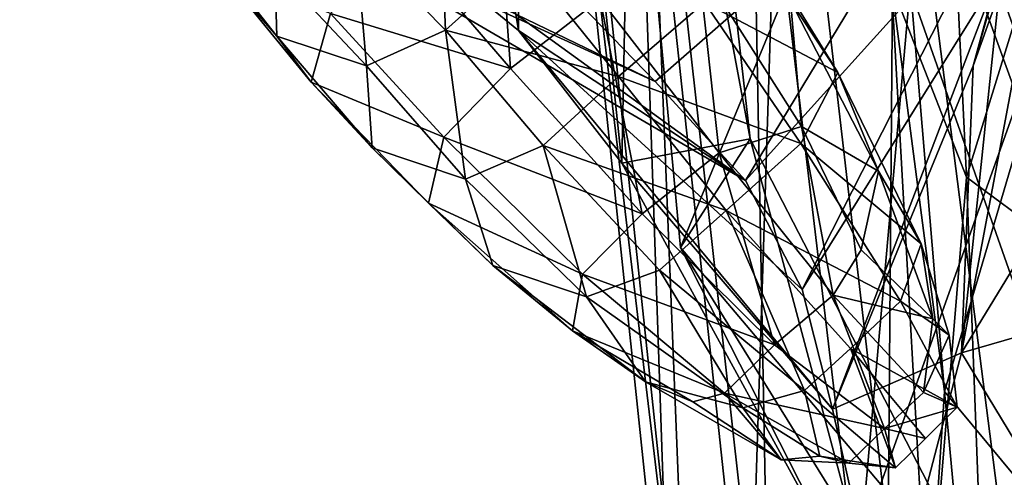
# Model space of a CAD drawing. Extents: x -76 to 76, y -20 to 79.
# Tile 83 of 175: x -2.546 to -1.429, y -11.671 to -11.153. Entities that reach past the tile are written whole.
import ezdxf

# ---------------------------------------------------------------- set-up
doc = ezdxf.new("R2010")
doc.units = 0

msp = doc.modelspace()

# ---------------------------------------------------------------- linework, layer by layer
for points in [[(-1.9799, -11.1649, 12.5867), (-2.1609, -11.0175, 12.5954), (-2.1819, -9.9529, 10.607)], [(-1.9799, -11.1649, 12.5867), (-2.1819, -9.9529, 10.607), (-1.9771, -10.2282, 10.5714)], [(-1.9771, -10.2282, 10.5714), (-1.8404, -10.2029, 10.6231), (-1.8629, -11.3153, 12.6163)], [(-1.8404, -10.2029, 10.6231), (-1.8985, -10.3159, 10.5526), (-1.7171, -11.2877, 12.6426)], [(-1.8404, -10.2029, 10.6231), (-1.7171, -11.2877, 12.6426), (-1.8629, -11.3153, 12.6163)], [(-1.8629, -11.3153, 12.6163), (-1.9799, -11.1649, 12.5867), (-1.9771, -10.2282, 10.5714)], [(-1.8985, -10.3159, 10.5526), (-1.7961, -11.4111, 12.6298), (-1.7171, -11.2877, 12.6426)], [(-1.7961, -11.4111, 12.6298), (-1.8985, -10.3159, 10.5526), (-1.4975, -10.6868, 10.4346)], [(-1.4543, -10.6265, 28.918), (-1.2498, -10.5338, 28.97), (-1.0824, -11.6796, 28.7481)], [(-1.487, -10.5558, 26.546), (-1.5584, -10.8431, 26.2818), (-1.4051, -11.2651, 27.0366)], [(-1.487, -10.5558, 26.546), (-1.4051, -11.2651, 27.0366), (-1.238, -10.9461, 27.2616)], [(-1.4543, -10.6265, 28.918), (-1.3019, -11.7816, 28.6866), (-1.6798, -10.7085, 28.9619)], [(-1.4368, -11.1034, 18.1025), (-1.4642, -11.2051, 18.1333), (-1.2578, -10.6288, 20.144)], [(-1.4642, -11.2051, 18.1333), (-1.3248, -10.7191, 20.1927), (-1.2578, -10.6288, 20.144)], [(-1.3019, -11.7816, 28.6866), (-1.4543, -10.6265, 28.918), (-1.0824, -11.6796, 28.7481)], [(-1.3344, -10.6486, 29.4918), (-1.5531, -10.7814, 29.5938), (-1.1674, -11.8693, 29.2805)], [(-1.5913, -11.7414, 12.6585), (-1.7961, -11.4111, 12.6298), (-1.4975, -10.6868, 10.4346)], [(-1.5913, -11.7414, 12.6585), (-1.4975, -10.6868, 10.4346), (-1.2584, -10.8103, 10.3688)], [(-1.4719, -11.3313, 25.9558), (-1.5567, -11.1131, 26.0817), (-1.5023, -10.6939, 25.3152)], [(-1.4719, -11.3313, 25.9558), (-1.5023, -10.6939, 25.3152), (-1.3207, -10.8422, 25.2981)], [(-1.9215, -10.709, 29.4018), (-1.9368, -10.7205, 29.2555), (-1.7868, -11.9725, 29.1597)], [(-1.9215, -10.709, 29.4018), (-1.7868, -11.9725, 29.1597), (-1.8369, -10.719, 29.5182)], [(-1.8484, -10.7301, 29.0916), (-1.6798, -10.7085, 28.9619), (-1.7185, -11.9342, 28.8486)], [(-1.6798, -10.7085, 28.9619), (-1.5437, -11.8822, 28.7198), (-1.7185, -11.9342, 28.8486)], [(-1.3019, -11.7816, 28.6866), (-1.5437, -11.8822, 28.7198), (-1.6798, -10.7085, 28.9619)], [(-1.9368, -10.7205, 29.2555), (-1.8484, -10.7301, 29.0916), (-1.8063, -11.9576, 29.0147)], [(-1.9368, -10.7205, 29.2555), (-1.8063, -11.9576, 29.0147), (-1.7868, -11.9725, 29.1597)], [(-1.7173, -10.774, 29.5924), (-1.8369, -10.719, 29.5182), (-1.6943, -12.0013, 29.2806)], [(-1.7868, -11.9725, 29.1597), (-1.6943, -12.0013, 29.2806), (-1.8369, -10.719, 29.5182)], [(-1.4774, -11.5305, 18.1913), (-1.4276, -11.0526, 20.3108), (-1.3248, -10.7191, 20.1927)], [(-1.4642, -11.2051, 18.1333), (-1.4774, -11.5305, 18.1913), (-1.3248, -10.7191, 20.1927)], [(-1.8484, -10.7301, 29.0916), (-1.7185, -11.9342, 28.8486), (-1.8063, -11.9576, 29.0147)], [(-1.7173, -10.774, 29.5924), (-1.5634, -12.0663, 29.3746), (-1.5531, -10.7814, 29.5938)], [(-1.5634, -12.0663, 29.3746), (-1.7173, -10.774, 29.5924), (-1.6943, -12.0013, 29.2806)], [(-1.5634, -12.0663, 29.3746), (-1.3894, -12.0586, 29.3913), (-1.5531, -10.7814, 29.5938)], [(-1.5531, -10.7814, 29.5938), (-1.3894, -12.0586, 29.3913), (-1.1674, -11.8693, 29.2805)], [(-1.3788, -11.8902, 12.6256), (-1.5913, -11.7414, 12.6585), (-1.2584, -10.8103, 10.3688)], [(-1.5584, -10.8431, 26.2818), (-1.5567, -11.1131, 26.0817), (-1.4967, -11.5744, 26.782)], [(-1.5584, -10.8431, 26.2818), (-1.4967, -11.5744, 26.782), (-1.4051, -11.2651, 27.0366)], [(-1.2941, -11.4628, 25.9144), (-1.4719, -11.3313, 25.9558), (-1.3207, -10.8422, 25.2981)], [(-2.3525, -10.968, 12.7098), (-1.8248, -11.2228, 15.4565), (-2.5457, -10.8928, 12.8777)], [(-1.8248, -11.2228, 15.4565), (-1.9574, -11.0859, 15.4712), (-2.5457, -10.8928, 12.8777)], [(-1.8248, -11.2228, 15.4565), (-1.4635, -10.9074, 18.0716), (-1.9574, -11.0859, 15.4712)], [(-1.8248, -11.2228, 15.4565), (-1.7226, -11.3349, 15.4609), (-1.4635, -10.9074, 18.0716)], [(-1.7226, -11.3349, 15.4609), (-1.4318, -11.0131, 18.0804), (-1.4635, -10.9074, 18.0716)], [(-2.3525, -10.968, 12.7098), (-2.1609, -11.0175, 12.5954), (-1.7226, -11.3349, 15.4609)], [(-1.8248, -11.2228, 15.4565), (-2.3525, -10.968, 12.7098), (-1.7226, -11.3349, 15.4609)], [(-2.1649, -11.0607, 0.4028), (-2.0702, -10.9845, 0.4036), (-2.0626, -11.1648, 0.3815)], [(-2.0052, -10.9799, 1.0078), (-2.1125, -11.0646, 1.0053), (-1.9889, -11.2083, 0.9614)], [(-2.0702, -10.9845, 0.4036), (-1.9735, -11.0843, 0.3778), (-2.0626, -11.1648, 0.3815)], [(-1.8872, -11.1291, 0.9616), (-2.0052, -10.9799, 1.0078), (-1.9889, -11.2083, 0.9614)], [(-2.1609, -11.0175, 12.5954), (-1.9799, -11.1649, 12.5867), (-1.7226, -11.3349, 15.4609)], [(-1.7226, -11.3349, 15.4609), (-1.6581, -11.4585, 15.501), (-1.4318, -11.0131, 18.0804)], [(-1.6581, -11.4585, 15.501), (-1.4368, -11.1034, 18.1025), (-1.4318, -11.0131, 18.0804)], [(-1.769, -11.1333, 0.4311), (-1.7187, -11.0492, 0.5344), (-1.6179, -11.2128, 0.5111)], [(-1.6714, -11.1313, 0.7028), (-1.6179, -11.2128, 0.5111), (-1.7187, -11.0492, 0.5344)], [(-1.3173, -11.2678, 20.3435), (-1.4276, -11.0526, 20.3108), (-1.4774, -11.5305, 18.1913)], [(-2.3418, -11.0601, 0.647), (-2.2564, -11.0944, 0.4725), (-2.2539, -11.1714, 0.6658)], [(-2.3418, -11.0601, 0.647), (-2.2539, -11.1714, 0.6658), (-2.3169, -11.0988, 0.8708)], [(-2.2564, -11.0944, 0.4725), (-2.1649, -11.0607, 0.4028), (-2.1525, -11.2052, 0.4651)], [(-2.1125, -11.0646, 1.0053), (-2.1932, -11.1459, 0.9732), (-1.9889, -11.2083, 0.9614)], [(-2.1649, -11.0607, 0.4028), (-2.0626, -11.1648, 0.3815), (-2.1525, -11.2052, 0.4651)], [(-2.0626, -11.1648, 0.3815), (-1.9735, -11.0843, 0.3778), (-1.8664, -11.2171, 0.396)], [(-1.769, -11.1333, 0.4311), (-1.8664, -11.2171, 0.396), (-1.9735, -11.0843, 0.3778)], [(-2.2151, -11.2237, 0.8737), (-2.3169, -11.0988, 0.8708), (-2.2539, -11.1714, 0.6658)], [(-2.2151, -11.2237, 0.8737), (-2.1932, -11.1459, 0.9732), (-2.3169, -11.0988, 0.8708)], [(-2.2564, -11.0944, 0.4725), (-2.1525, -11.2052, 0.4651), (-2.2539, -11.1714, 0.6658)], [(-1.8872, -11.1291, 0.9616), (-1.7525, -11.3036, 0.8611), (-1.7759, -11.0897, 0.8889)], [(-1.7525, -11.3036, 0.8611), (-1.659, -11.274, 0.7882), (-1.7759, -11.0897, 0.8889)], [(-1.6714, -11.1313, 0.7028), (-1.7759, -11.0897, 0.8889), (-1.659, -11.274, 0.7882)], [(-1.6581, -11.4585, 15.501), (-1.6239, -11.5943, 15.5507), (-1.4368, -11.1034, 18.1025)], [(-1.6239, -11.5943, 15.5507), (-1.4642, -11.2051, 18.1333), (-1.4368, -11.1034, 18.1025)], [(-1.5567, -11.1131, 26.0817), (-1.5152, -11.8542, 26.5415), (-1.4967, -11.5744, 26.782)], [(-1.5567, -11.1131, 26.0817), (-1.4719, -11.3313, 25.9558), (-1.5152, -11.8542, 26.5415)], [(-1.8872, -11.1291, 0.9616), (-1.9889, -11.2083, 0.9614), (-1.8395, -11.3729, 0.8616)], [(-1.7525, -11.3036, 0.8611), (-1.8872, -11.1291, 0.9616), (-1.8395, -11.3729, 0.8616)], [(-1.769, -11.1333, 0.4311), (-1.6597, -11.2931, 0.4216), (-1.8664, -11.2171, 0.396)], [(-1.6597, -11.2931, 0.4216), (-1.769, -11.1333, 0.4311), (-1.6179, -11.2128, 0.5111)], [(-1.5717, -11.3246, 0.5993), (-1.6714, -11.1313, 0.7028), (-1.659, -11.274, 0.7882)], [(-1.6714, -11.1313, 0.7028), (-1.5717, -11.3246, 0.5993), (-1.6179, -11.2128, 0.5111)], [(-2.1932, -11.1459, 0.9732), (-2.2151, -11.2237, 0.8737), (-2.0646, -11.2859, 0.9289)], [(-2.1932, -11.1459, 0.9732), (-2.0646, -11.2859, 0.9289), (-1.9889, -11.2083, 0.9614)], [(-2.0399, -11.3337, 0.4724), (-2.1525, -11.2052, 0.4651), (-2.0626, -11.1648, 0.3815)], [(-1.9518, -11.2953, 0.3956), (-2.0399, -11.3337, 0.4724), (-2.0626, -11.1648, 0.3815)], [(-1.9518, -11.2953, 0.3956), (-2.0626, -11.1648, 0.3815), (-1.8664, -11.2171, 0.396)], [(-1.9799, -11.1649, 12.5867), (-1.6581, -11.4585, 15.501), (-1.7226, -11.3349, 15.4609)], [(-1.6581, -11.4585, 15.501), (-1.9799, -11.1649, 12.5867), (-1.6239, -11.5943, 15.5507)], [(-1.9799, -11.1649, 12.5867), (-1.8629, -11.3153, 12.6163), (-1.6239, -11.5943, 15.5507)], [(-2.1458, -11.298, 0.6693), (-2.2151, -11.2237, 0.8737), (-2.2539, -11.1714, 0.6658)], [(-2.1458, -11.298, 0.6693), (-2.2539, -11.1714, 0.6658), (-2.1525, -11.2052, 0.4651)], [(-2.0399, -11.3337, 0.4724), (-2.1458, -11.298, 0.6693), (-2.1525, -11.2052, 0.4651)], [(-1.8395, -11.3729, 0.8616), (-1.9889, -11.2083, 0.9614), (-2.0646, -11.2859, 0.9289)], [(-1.4774, -11.5305, 18.1913), (-1.4642, -11.2051, 18.1333), (-1.6239, -11.5943, 15.5507)], [(-1.9518, -11.2953, 0.3956), (-1.8664, -11.2171, 0.396), (-1.7445, -11.3689, 0.3941)], [(-1.6597, -11.2931, 0.4216), (-1.7445, -11.3689, 0.3941), (-1.8664, -11.2171, 0.396)], [(-1.6597, -11.2931, 0.4216), (-1.6179, -11.2128, 0.5111), (-1.5233, -11.4068, 0.4077)], [(-1.5717, -11.3246, 0.5993), (-1.5233, -11.4068, 0.4077), (-1.6179, -11.2128, 0.5111)], [(-2.2151, -11.2237, 0.8737), (-2.1458, -11.298, 0.6693), (-2.0821, -11.3608, 0.8316)], [(-2.2151, -11.2237, 0.8737), (-2.0821, -11.3608, 0.8316), (-2.0646, -11.2859, 0.9289)], [(-1.3526, -11.7477, 27.2829), (-1.4051, -11.2651, 27.0366), (-1.4967, -11.5744, 26.782)], [(-1.7525, -11.3036, 0.8611), (-1.6229, -11.4652, 0.6974), (-1.659, -11.274, 0.7882)], [(-1.5717, -11.3246, 0.5993), (-1.659, -11.274, 0.7882), (-1.5914, -11.4135, 0.6673)], [(-1.6229, -11.4652, 0.6974), (-1.5914, -11.4135, 0.6673), (-1.659, -11.274, 0.7882)], [(-1.3173, -11.2678, 20.3435), (-1.4774, -11.5305, 18.1913), (-1.1163, -11.426, 20.3485)], [(-1.9075, -11.4411, 0.833), (-2.0646, -11.2859, 0.9289), (-2.0821, -11.3608, 0.8316)], [(-1.9075, -11.4411, 0.833), (-1.8395, -11.3729, 0.8616), (-2.0646, -11.2859, 0.9289)], [(-1.5642, -11.8615, 15.5906), (-1.8629, -11.3153, 12.6163), (-1.7171, -11.2877, 12.6426)], [(-1.4302, -11.8435, 15.579), (-1.7171, -11.2877, 12.6426), (-1.7961, -11.4111, 12.6298)], [(-1.4302, -11.8435, 15.579), (-1.5642, -11.8615, 15.5906), (-1.7171, -11.2877, 12.6426)], [(-2.1458, -11.298, 0.6693), (-2.0399, -11.3337, 0.4724), (-2.0092, -11.4315, 0.637)], [(-2.1458, -11.298, 0.6693), (-2.0092, -11.4315, 0.637), (-2.0821, -11.3608, 0.8316)], [(-2.0399, -11.3337, 0.4724), (-1.9518, -11.2953, 0.3956), (-1.9029, -11.4671, 0.4532)], [(-1.9518, -11.2953, 0.3956), (-1.8201, -11.4366, 0.3884), (-1.9029, -11.4671, 0.4532)], [(-1.8201, -11.4366, 0.3884), (-1.9518, -11.2953, 0.3956), (-1.7445, -11.3689, 0.3941)], [(-1.6597, -11.2931, 0.4216), (-1.5465, -11.472, 0.3268), (-1.7445, -11.3689, 0.3941)], [(-1.5465, -11.472, 0.3268), (-1.6597, -11.2931, 0.4216), (-1.5233, -11.4068, 0.4077)], [(-1.7525, -11.3036, 0.8611), (-1.8395, -11.3729, 0.8616), (-1.6897, -11.5213, 0.6966)], [(-1.6229, -11.4652, 0.6974), (-1.7525, -11.3036, 0.8611), (-1.6897, -11.5213, 0.6966)], [(-1.8629, -11.3153, 12.6163), (-1.5642, -11.8615, 15.5906), (-1.6239, -11.5943, 15.5507)], [(-2.0399, -11.3337, 0.4724), (-1.9029, -11.4671, 0.4532), (-2.0092, -11.4315, 0.637)], [(-1.51, -11.492, 0.4963), (-1.5717, -11.3246, 0.5993), (-1.5914, -11.4135, 0.6673)], [(-1.5717, -11.3246, 0.5993), (-1.51, -11.492, 0.4963), (-1.5233, -11.4068, 0.4077)], [(-1.4719, -11.3313, 25.9558), (-1.444, -12.0732, 26.3649), (-1.5152, -11.8542, 26.5415)], [(-1.4719, -11.3313, 25.9558), (-1.2941, -11.4628, 25.9144), (-1.444, -12.0732, 26.3649)], [(-1.9187, -11.5055, 0.7402), (-2.0821, -11.3608, 0.8316), (-2.0092, -11.4315, 0.637)], [(-1.9187, -11.5055, 0.7402), (-1.9075, -11.4411, 0.833), (-2.0821, -11.3608, 0.8316)], [(-1.8395, -11.3729, 0.8616), (-1.9075, -11.4411, 0.833), (-1.6897, -11.5213, 0.6966)], [(-1.6556, -11.573, 0.3036), (-1.8201, -11.4366, 0.3884), (-1.7445, -11.3689, 0.3941)], [(-1.5465, -11.472, 0.3268), (-1.6033, -11.5255, 0.3082), (-1.7445, -11.3689, 0.3941)], [(-1.6033, -11.5255, 0.3082), (-1.6556, -11.573, 0.3036), (-1.7445, -11.3689, 0.3941)], [(-1.5153, -11.9632, 15.5788), (-1.7961, -11.4111, 12.6298), (-1.5913, -11.7414, 12.6585)], [(-1.5153, -11.9632, 15.5788), (-1.4302, -11.8435, 15.579), (-1.7961, -11.4111, 12.6298)], [(-1.5465, -11.472, 0.3268), (-1.5233, -11.4068, 0.4077), (-1.4916, -11.5102, 0.3773)], [(-1.51, -11.492, 0.4963), (-1.4916, -11.5102, 0.3773), (-1.5233, -11.4068, 0.4077)], [(-1.51, -11.492, 0.4963), (-1.5914, -11.4135, 0.6673), (-1.6229, -11.4652, 0.6974)], [(-1.8357, -11.5632, 0.548), (-1.9187, -11.5055, 0.7402), (-2.0092, -11.4315, 0.637)], [(-1.8357, -11.5632, 0.548), (-2.0092, -11.4315, 0.637), (-1.9029, -11.4671, 0.4532)], [(-1.4774, -11.5305, 18.1913), (-1.363, -11.7193, 18.1856), (-1.1163, -11.426, 20.3485)], [(-1.9075, -11.4411, 0.833), (-1.9187, -11.5055, 0.7402), (-1.7462, -11.5761, 0.6754)], [(-1.9075, -11.4411, 0.833), (-1.7462, -11.5761, 0.6754), (-1.6897, -11.5213, 0.6966)], [(-1.7256, -11.5928, 0.3659), (-1.9029, -11.4671, 0.4532), (-1.8201, -11.4366, 0.3884)], [(-1.6556, -11.573, 0.3036), (-1.7256, -11.5928, 0.3659), (-1.8201, -11.4366, 0.3884)], [(-1.7256, -11.5928, 0.3659), (-1.8357, -11.5632, 0.548), (-1.9029, -11.4671, 0.4532)], [(-1.6229, -11.4652, 0.6974), (-1.6897, -11.5213, 0.6966), (-1.5648, -11.6163, 0.4571)], [(-1.5204, -11.5755, 0.4614), (-1.6229, -11.4652, 0.6974), (-1.5648, -11.6163, 0.4571)], [(-1.5204, -11.5755, 0.4614), (-1.51, -11.492, 0.4963), (-1.6229, -11.4652, 0.6974)], [(-1.2941, -11.4628, 25.9144), (-1.2664, -12.2005, 26.3017), (-1.444, -12.0732, 26.3649)], [(-1.5465, -11.472, 0.3268), (-1.4824, -11.592, 0.2917), (-1.6033, -11.5255, 0.3082)], [(-1.4824, -11.592, 0.2917), (-1.5465, -11.472, 0.3268), (-1.4916, -11.5102, 0.3773)], [(-1.51, -11.492, 0.4963), (-1.5204, -11.5755, 0.4614), (-1.4916, -11.5102, 0.3773)], [(-1.9187, -11.5055, 0.7402), (-1.8357, -11.5632, 0.548), (-1.7822, -11.5859, 0.6323)], [(-1.9187, -11.5055, 0.7402), (-1.7822, -11.5859, 0.6323), (-1.7462, -11.5761, 0.6754)], [(-1.5204, -11.5755, 0.4614), (-1.4824, -11.592, 0.2917), (-1.4916, -11.5102, 0.3773)], [(-1.5648, -11.6163, 0.4571), (-1.6897, -11.5213, 0.6966), (-1.7462, -11.5761, 0.6754)], [(-1.6556, -11.573, 0.3036), (-1.6033, -11.5255, 0.3082), (-1.5525, -11.6607, 0.2773)], [(-1.4774, -11.5305, 18.1913), (-1.6239, -11.5943, 15.5507), (-1.5642, -11.8615, 15.5906)], [(-1.6033, -11.5255, 0.3082), (-1.5182, -11.6277, 0.2815), (-1.5525, -11.6607, 0.2773)], [(-1.4824, -11.592, 0.2917), (-1.5182, -11.6277, 0.2815), (-1.6033, -11.5255, 0.3082)], [(-1.363, -11.7193, 18.1856), (-1.4774, -11.5305, 18.1913), (-1.5642, -11.8615, 15.5906)], [(-1.8357, -11.5632, 0.548), (-1.7256, -11.5928, 0.3659), (-1.6822, -11.6517, 0.4638)], [(-1.8357, -11.5632, 0.548), (-1.6822, -11.6517, 0.4638), (-1.7822, -11.5859, 0.6323)], [(-1.7462, -11.5761, 0.6754), (-1.7822, -11.5859, 0.6323), (-1.6822, -11.6517, 0.4638)], [(-1.6053, -11.6555, 0.4457), (-1.7462, -11.5761, 0.6754), (-1.6822, -11.6517, 0.4638)], [(-1.6053, -11.6555, 0.4457), (-1.5648, -11.6163, 0.4571), (-1.7462, -11.5761, 0.6754)], [(-1.7256, -11.5928, 0.3659), (-1.6556, -11.573, 0.3036), (-1.6383, -11.6477, 0.3479)], [(-1.6556, -11.573, 0.3036), (-1.5525, -11.6607, 0.2773), (-1.6383, -11.6477, 0.3479)], [(-1.5204, -11.5755, 0.4614), (-1.5648, -11.6163, 0.4571), (-1.4824, -11.592, 0.2917)], [(-1.4426, -12.155, 27.0439), (-1.4967, -11.5744, 26.782), (-1.5152, -11.8542, 26.5415)], [(-1.4426, -12.155, 27.0439), (-1.3526, -11.7477, 27.2829), (-1.4967, -11.5744, 26.782)], [(-1.7256, -11.5928, 0.3659), (-1.6383, -11.6477, 0.3479), (-1.6822, -11.6517, 0.4638)], [(-1.5648, -11.6163, 0.4571), (-1.5182, -11.6277, 0.2815), (-1.4824, -11.592, 0.2917)], [(-1.6053, -11.6555, 0.4457), (-1.5525, -11.6607, 0.2773), (-1.5648, -11.6163, 0.4571)], [(-1.5525, -11.6607, 0.2773), (-1.5182, -11.6277, 0.2815), (-1.5648, -11.6163, 0.4571)], [(-1.6053, -11.6555, 0.4457), (-1.6822, -11.6517, 0.4638), (-1.6383, -11.6477, 0.3479)], [(-1.5525, -11.6607, 0.2773), (-1.6053, -11.6555, 0.4457), (-1.6383, -11.6477, 0.3479)]]:
    msp.add_3dface(points)

doc.saveas('drawing.dxf')
